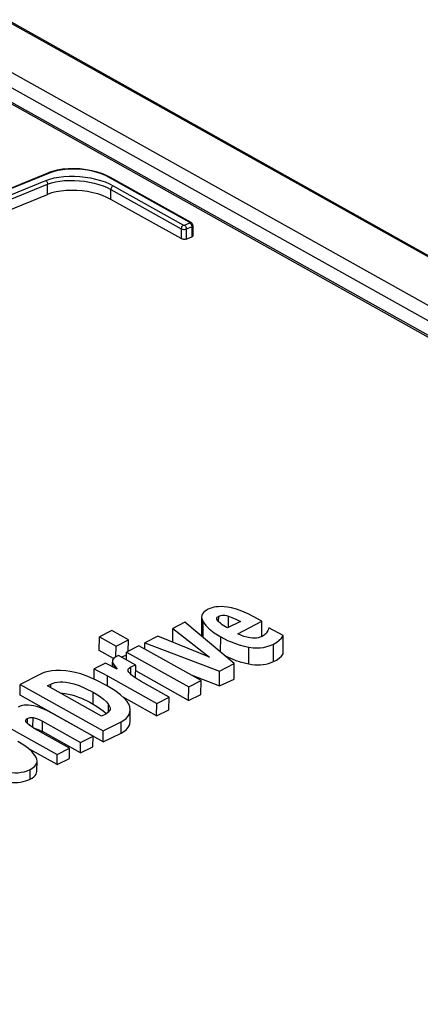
# Model space of a CAD drawing. Extents: x 0 to 420, y 0 to 297.
# Tile 35 of 49: x 374.28 to 375.62, y 108.1 to 111.39. Entities that reach past the tile are written whole.
import ezdxf

# ---------------------------------------------------------------- set-up
doc = ezdxf.new("R2010")
doc.units = 0
doc.header["$LTSCALE"] = 23.1
doc.layers.get('0').update_dxf_attribs({"linetype": 'CONTINUOUS'})
doc.layers.add('ROUNDS', color=7, linetype='CONTINUOUS')

msp = doc.modelspace()

# ---------------------------------------------------------------- linework, layer by layer
at = {"color": 7, "linetype": 'CONTINUOUS'}
for p, q in [((374.8891, 109.3929), (374.8887, 109.3364)), ((374.9402, 109.3862), (374.9398, 109.3882)), ((375.0909, 109.3788), (375.0759, 109.3871)), ((374.7923, 109.3084), (374.7927, 109.3548)), ((374.8333, 109.3757), (374.7927, 109.3548)), ((374.7927, 109.3548), (374.9157, 109.2588)), ((374.9983, 109.2375), (374.8333, 109.3757)), ((375.019, 109.3783), (374.9759, 109.3562)), ((375.01, 109.3371), (375.0909, 109.3788)), ((375.0905, 109.328), (375.0909, 109.3788)), ((375.1623, 109.331), (375.1138, 109.3571)), ((374.5463, 109.2809), (374.5467, 109.3263)), ((374.588, 109.3475), (374.5467, 109.3263)), ((374.5467, 109.3263), (374.6024, 109.2951)), ((374.6437, 109.3164), (374.588, 109.3475)), ((374.7419, 109.3287), (374.6987, 109.3064)), ((374.9157, 109.2588), (374.7419, 109.3287)), ((375.1618, 109.2697), (375.1623, 109.331)), ((374.6021, 109.2599), (374.6024, 109.2951)), ((374.6024, 109.2951), (374.6437, 109.3164)), ((374.6793, 109.2965), (374.638, 109.2752)), ((374.6434, 109.278), (374.6437, 109.3164)), ((374.8872, 109.1803), (374.6793, 109.2965)), ((374.6986, 109.2857), (374.6987, 109.3064)), ((374.6987, 109.3064), (374.9492, 109.2122)), ((374.5938, 109.2544), (374.5463, 109.2809)), ((374.6102, 109.2642), (374.6042, 109.2612)), ((374.6684, 109.2317), (374.6102, 109.2642)), ((374.6204, 109.2585), (374.6379, 109.2668)), ((374.6378, 109.2488), (374.638, 109.2752)), ((374.638, 109.2752), (374.8458, 109.1591)), ((374.5293, 109.1847), (374.5296, 109.2194)), ((374.5674, 109.2389), (374.5296, 109.2194)), ((374.6062, 109.2185), (374.5674, 109.2389)), ((374.5904, 109.2419), (374.5903, 109.2269)), ((374.5905, 109.2456), (374.591, 109.2419)), ((374.5942, 109.2351), (374.5969, 109.2312)), ((374.6681, 109.1886), (374.6684, 109.2317)), ((374.9492, 109.2122), (374.9983, 109.2375)), ((374.9979, 109.1854), (374.9983, 109.2375)), ((374.3468, 109.2011), (374.2815, 109.1675)), ((374.5742, 109.1958), (374.7386, 109.1039)), ((374.8455, 109.1137), (374.6683, 109.2128)), ((374.8537, 109.199), (374.9488, 109.1625)), ((374.9488, 109.1625), (374.9492, 109.2122)), ((374.9488, 109.1625), (374.9979, 109.1854)), ((374.2813, 109.1311), (374.2815, 109.1675)), ((374.2815, 109.1675), (374.5599, 109.012)), ((374.3731, 109.1624), (374.3843, 109.1681)), ((374.5543, 109.0612), (374.3731, 109.1624)), ((374.5702, 109.1641), (374.5364, 109.1816)), ((374.5983, 109.147), (374.5702, 109.1641)), ((374.7799, 109.1252), (374.687, 109.1771)), ((374.8455, 109.1137), (374.8458, 109.1591)), ((374.8458, 109.1591), (374.8872, 109.1803)), ((374.8868, 109.1333), (374.8872, 109.1803)), ((374.5596, 108.9756), (374.2813, 109.1311)), ((374.7383, 109.0625), (374.6262, 109.1251)), ((374.7386, 109.1039), (374.7799, 109.1252)), ((374.7796, 109.0823), (374.7799, 109.1252)), ((374.8455, 109.1137), (374.8868, 109.1333)), ((374.6497, 109.0822), (374.6485, 109.0925)), ((374.7383, 109.0625), (374.7386, 109.1039)), ((374.3242, 109.0229), (374.3245, 109.0567)), ((374.5255, 108.9943), (374.3895, 109.0703)), ((374.568, 109.0682), (374.5543, 109.0612)), ((374.6494, 109.0428), (374.6497, 109.0822)), ((374.7383, 109.0625), (374.7796, 109.0823)), ((374.2413, 109.0246), (374.4057, 108.9327)), ((374.3562, 109.0444), (374.484, 108.973)), ((374.5599, 109.012), (374.6197, 109.0427)), ((374.4471, 108.9539), (374.3306, 109.019)), ((374.3352, 109.0191), (374.3388, 109.0177)), ((374.4837, 108.9381), (374.356, 109.0095)), ((374.484, 108.973), (374.5255, 108.9943)), ((374.5252, 108.9586), (374.5255, 108.9943)), ((374.5596, 108.9756), (374.5599, 109.012)), ((374.5596, 108.9756), (374.6194, 109.0048)), ((374.4837, 108.9381), (374.484, 108.973)), ((374.4837, 108.9381), (374.5252, 108.9586)), ((374.4055, 108.8991), (374.3103, 108.9523)), ((374.4055, 108.8991), (374.4057, 108.9327)), ((374.4057, 108.9327), (374.4471, 108.9539)), ((374.4468, 108.9197), (374.4471, 108.9539)), ((374.3378, 108.8781), (374.338, 108.911)), ((374.4055, 108.8991), (374.4468, 108.9197))]:
    msp.add_line(p, q, dxfattribs=at)
at = {"color": 9, "linetype": 'CONTINUOUS'}
for p, q in [((374.9461, 109.3773), (374.9463, 109.3957)), ((374.9787, 109.3576), (374.979, 109.396)), ((374.894, 109.3248), (374.8944, 109.3763)), ((374.9528, 109.2755), (374.9532, 109.3265)), ((375.0472, 109.2359), (375.0476, 109.2918)), ((375.1297, 109.2436), (375.1301, 109.3024)), ((374.5909, 109.2266), (374.591, 109.2419)), ((374.5968, 109.2235), (374.5969, 109.2312)), ((374.6517, 109.2011), (374.6519, 109.2259)), ((374.574, 109.1618), (374.5742, 109.1958)), ((374.3842, 109.1562), (374.3843, 109.1681)), ((374.5254, 109.1019), (374.5257, 109.141)), ((374.5772, 109.0749), (374.5774, 109.1004)), ((374.3059, 109.0364), (374.3061, 109.0537)), ((374.356, 109.0095), (374.3562, 109.0444)), ((374.6194, 109.0048), (374.6197, 109.0427)), ((374.3145, 108.8504), (374.3148, 108.883))]:
    msp.add_line(p, q, dxfattribs=at)
at = {"color": 7, "linetype": 'CONTINUOUS'}
for points in [[(374.9078, 109.4172), (374.9007, 109.4127), (374.8955, 109.4081), (374.8919, 109.4031), (374.8897, 109.3978), (374.8891, 109.3929)], [(374.9245, 109.424), (374.917, 109.4213), (374.9115, 109.419), (374.9078, 109.4172)], [(374.9559, 109.4276), (374.9448, 109.4274), (374.9362, 109.4266), (374.9295, 109.4254), (374.9245, 109.424)], [(375.0055, 109.4186), (374.9887, 109.4232), (374.9753, 109.4259), (374.9645, 109.4272), (374.9559, 109.4276)], [(375.0759, 109.3871), (375.0469, 109.4022), (375.0238, 109.4123), (375.0055, 109.4186)], [(374.8891, 109.3929), (374.8891, 109.3917), (374.8905, 109.3847), (374.8944, 109.3763)], [(374.9398, 109.3882), (374.9402, 109.3902), (374.9414, 109.3921), (374.9433, 109.3939), (374.9463, 109.3957)], [(374.949, 109.3745), (374.9447, 109.3787), (374.9419, 109.3826), (374.9402, 109.3862)], [(374.9463, 109.3957), (374.95, 109.3973), (374.9537, 109.3983), (374.9575, 109.3989), (374.9617, 109.3991), (374.9665, 109.3988), (374.9722, 109.3978), (374.979, 109.396)], [(374.979, 109.396), (374.9908, 109.3918), (375.004, 109.386), (375.019, 109.3783)], [(374.8944, 109.3763), (374.9027, 109.3649), (374.9146, 109.353), (374.931, 109.3403), (374.9532, 109.3265)], [(374.9633, 109.3639), (374.9584, 109.3671), (374.9536, 109.3707), (374.949, 109.3745)], [(374.9759, 109.3562), (374.9727, 109.3581), (374.9686, 109.3606), (374.9633, 109.3639)], [(375.1138, 109.3571), (375.1126, 109.3525), (375.1106, 109.3474), (375.1076, 109.3418)], [(374.8887, 109.3364), (374.8888, 109.3342), (374.8897, 109.3297), (374.8904, 109.3279)], [(374.9532, 109.3265), (374.9762, 109.3147), (374.9966, 109.306), (375.015, 109.2996), (375.0319, 109.295), (375.0476, 109.2918)], [(375.0513, 109.323), (375.0409, 109.3251), (375.0307, 109.328), (375.0204, 109.332), (375.01, 109.3371)], [(375.0916, 109.328), (375.0851, 109.3253), (375.0788, 109.3235), (375.0726, 109.3224), (375.0661, 109.322), (375.0591, 109.3221), (375.0513, 109.323)], [(375.1011, 109.3343), (375.0981, 109.3319), (375.0949, 109.3298), (375.0916, 109.328)], [(375.1076, 109.3418), (375.1059, 109.3394), (375.1038, 109.3369), (375.1011, 109.3343)], [(375.1301, 109.3024), (375.1404, 109.3084), (375.1491, 109.315), (375.1564, 109.3225), (375.1623, 109.331)], [(375.0476, 109.2918), (375.0615, 109.29), (375.074, 109.2894), (375.0856, 109.2899), (375.0967, 109.2913), (375.1076, 109.2937), (375.1187, 109.2973), (375.1301, 109.3024)], [(374.5925, 109.2521), (374.591, 109.2488), (374.5905, 109.2456)], [(374.6042, 109.2612), (374.5984, 109.2578), (374.5947, 109.2547), (374.5925, 109.2521)], [(374.9661, 109.2644), (374.9782, 109.2585), (374.9909, 109.2529)], [(374.9909, 109.2529), (375.004, 109.2478), (375.0178, 109.2432), (375.0322, 109.2392), (375.0472, 109.2359)], [(375.1297, 109.2436), (375.1399, 109.2489), (375.1488, 109.2551), (375.1562, 109.2621), (375.1618, 109.2697)], [(374.5296, 109.2194), (374.5418, 109.2133), (374.5567, 109.2054), (374.5742, 109.1958)], [(374.591, 109.2419), (374.5923, 109.2387), (374.5942, 109.2351)], [(374.5969, 109.2312), (374.6033, 109.2227), (374.6062, 109.2185)], [(374.6428, 109.2157), (374.6434, 109.2183), (374.6449, 109.2208), (374.6476, 109.2233), (374.6519, 109.2259)], [(374.6519, 109.2259), (374.6572, 109.2283), (374.6627, 109.2302), (374.6684, 109.2317)], [(375.0472, 109.2359), (375.0574, 109.2342), (375.0677, 109.2332), (375.0775, 109.2328), (375.0867, 109.2331), (375.0956, 109.2339), (375.1044, 109.2354), (375.1132, 109.2375), (375.1218, 109.2403), (375.1297, 109.2436)], [(374.4347, 109.2129), (374.4164, 109.214), (374.401, 109.2139), (374.3877, 109.2128), (374.3761, 109.211), (374.3655, 109.2085), (374.3558, 109.2052), (374.3468, 109.2011)], [(374.5364, 109.1816), (374.5083, 109.1939), (374.4849, 109.2023), (374.4654, 109.2077), (374.4489, 109.2111), (374.4347, 109.2129)], [(374.6493, 109.2034), (374.6453, 109.2081), (374.6434, 109.2122), (374.6428, 109.2157)], [(374.6654, 109.1904), (374.659, 109.195), (374.6537, 109.1993), (374.6493, 109.2034)], [(374.687, 109.1771), (374.6795, 109.1814), (374.6723, 109.1859), (374.6654, 109.1904)], [(374.3843, 109.1681), (374.3917, 109.1714), (374.3991, 109.1737), (374.4068, 109.1752), (374.4151, 109.176), (374.4241, 109.176), (374.4344, 109.1752), (374.4465, 109.1732), (374.461, 109.1695), (374.4786, 109.1635), (374.4999, 109.1543), (374.5257, 109.141)], [(374.4176, 109.1376), (374.4228, 109.1376), (374.4325, 109.1368), (374.4431, 109.1351), (374.4544, 109.1324), (374.4657, 109.1291), (374.4763, 109.1253), (374.4863, 109.1213), (374.4959, 109.117), (374.5054, 109.1125), (374.5152, 109.1075), (374.5254, 109.1019)], [(374.5257, 109.141), (374.5457, 109.1288), (374.56, 109.1182), (374.5702, 109.1088), (374.5774, 109.1004)], [(374.6485, 109.0925), (374.6456, 109.1008), (374.6401, 109.11), (374.6313, 109.1205), (374.6179, 109.1327), (374.5983, 109.147)], [(374.3276, 109.0955), (374.3181, 109.0974), (374.3098, 109.0982), (374.3024, 109.0983), (374.2954, 109.0978), (374.2885, 109.0965), (374.2817, 109.0945), (374.2745, 109.0914)], [(374.3895, 109.0703), (374.3711, 109.0798), (374.3549, 109.0868), (374.3405, 109.0919), (374.3276, 109.0955)], [(374.5254, 109.1019), (374.5352, 109.0962), (374.544, 109.0907), (374.552, 109.0851), (374.5593, 109.0795), (374.566, 109.0738), (374.5702, 109.0696)], [(374.5827, 109.0866), (374.5824, 109.084), (374.5809, 109.0798), (374.5782, 109.0758), (374.574, 109.072), (374.568, 109.0682)], [(374.5774, 109.1004), (374.5811, 109.094), (374.5826, 109.0887), (374.5827, 109.0866)], [(374.3001, 109.0461), (374.3004, 109.0478), (374.3014, 109.0499), (374.3032, 109.0518), (374.3061, 109.0537)], [(374.3061, 109.0537), (374.3088, 109.055), (374.3119, 109.0559), (374.3154, 109.0565), (374.3195, 109.0568), (374.3245, 109.0567)], [(374.3245, 109.0567), (374.3284, 109.056), (374.3333, 109.0546), (374.3394, 109.0524), (374.3469, 109.0491), (374.3562, 109.0444)], [(374.6197, 109.0427), (374.6288, 109.0481), (374.6361, 109.0538), (374.6418, 109.0599), (374.6461, 109.0666), (374.6487, 109.0741), (374.6497, 109.0822)], [(374.3029, 109.0395), (374.3009, 109.0428), (374.3002, 109.0455), (374.3001, 109.0461)], [(374.3306, 109.019), (374.317, 109.0273), (374.3082, 109.0341), (374.3029, 109.0395)], [(374.3266, 109.0215), (374.3278, 109.0213), (374.3315, 109.0203), (374.3352, 109.0191)], [(374.6194, 109.0048), (374.6287, 109.0101), (374.6361, 109.0156), (374.6419, 109.0217), (374.6461, 109.0284), (374.6486, 109.0357), (374.6494, 109.0428)], [(374.3388, 109.0177), (374.3423, 109.0162), (374.3457, 109.0147), (374.349, 109.0131), (374.3524, 109.0114), (374.356, 109.0095)], [(374.3343, 108.9249), (374.3289, 108.9335), (374.3209, 108.9427), (374.3097, 108.9529), (374.2943, 108.9641), (374.2734, 108.9769)], [(374.338, 108.911), (374.3373, 108.9171), (374.3343, 108.9249)], [(374.3148, 108.883), (374.3234, 108.8881), (374.3297, 108.8933), (374.3341, 108.8986), (374.3369, 108.9042), (374.338, 108.9103), (374.338, 108.911)], [(374.2359, 108.8743), (374.2506, 108.8724), (374.2633, 108.8718), (374.2747, 108.8721), (374.2852, 108.8734), (374.2952, 108.8755), (374.305, 108.8786), (374.3148, 108.883)], [(374.3145, 108.8504), (374.3212, 108.8542), (374.3269, 108.8583), (374.3313, 108.8625), (374.3345, 108.8668), (374.3366, 108.8713), (374.3377, 108.8761), (374.3378, 108.8781)], [(374.2357, 108.8421), (374.2459, 108.8406), (374.2561, 108.8397), (374.2657, 108.8395), (374.2746, 108.8398), (374.2831, 108.8407), (374.2913, 108.8422), (374.2995, 108.8444), (374.3073, 108.8472), (374.3145, 108.8504)]]:
    msp.add_lwpolyline(points, dxfattribs=at)
at = {"layer": 'ROUNDS', "color": 9, "linetype": 'CONTINUOUS'}
for p, q in [((365.2192, 116.4257), (389.3688, 102.9296)), ((374.1798, 111.2557), (389.1268, 102.9025)), ((388.9006, 102.922), (374.0858, 111.2013)), ((374.1554, 111.2181), (389.0654, 102.8856)), ((374.3821, 110.879), (373.7582, 110.6252)), ((374.373, 110.8067), (374.3732, 110.8406)), ((374.85, 110.7123), (374.58, 110.8632)), ((374.5933, 110.8355), (374.8285, 110.7041)), ((374.585, 110.79), (374.5852, 110.823)), ((374.5852, 110.823), (374.8204, 110.6916)), ((374.8313, 110.7039), (374.8499, 110.711)), ((374.8555, 110.7032), (374.856, 110.7007)), ((374.856, 110.7007), (374.856, 110.6983)), ((374.8204, 110.6916), (374.8202, 110.6586)), ((374.8374, 110.6912), (374.8371, 110.6572)), ((374.8374, 110.6912), (374.856, 110.6983)), ((374.856, 110.6983), (374.8558, 110.6644))]:
    msp.add_line(p, q, dxfattribs=at)
at = {"layer": 'ROUNDS', "color": 7, "linetype": 'CONTINUOUS'}
for p, q in [((365.2288, 116.4254), (389.38, 102.9284)), ((388.9246, 102.915), (374.0856, 111.2078)), ((374.3881, 110.8831), (374.3776, 110.8795)), ((374.584, 110.8632), (374.5745, 110.8681)), ((374.854, 110.7123), (374.584, 110.8632)), ((374.8202, 110.6586), (374.585, 110.79)), ((374.8597, 110.7028), (374.8594, 110.6681)), ((374.8371, 110.6572), (374.8558, 110.6644))]:
    msp.add_line(p, q, dxfattribs=at)
for points in [[(369.995, 108.6161), (370.7243, 109.0704), (371.4553, 109.4946), (372.1871, 109.8881), (372.9188, 110.2504), (373.6493, 110.581), (374.3776, 110.8795)], [(374.5745, 110.8681), (374.5582, 110.875), (374.5405, 110.881), (374.5217, 110.8857), (374.5022, 110.8893), (374.4822, 110.8916), (374.4622, 110.8926), (374.4424, 110.8922), (374.4233, 110.8905), (374.4051, 110.8875), (374.3881, 110.8831)], [(370.064, 108.5813), (370.6785, 108.965), (371.2943, 109.3273), (371.9109, 109.6679), (372.5277, 109.9864), (373.1439, 110.2825), (373.7593, 110.5561), (374.373, 110.8067)], [(374.585, 110.79), (374.5717, 110.7967), (374.557, 110.8027), (374.5411, 110.808), (374.5244, 110.8123), (374.5069, 110.8158), (374.4889, 110.8183), (374.4709, 110.8197), (374.4528, 110.8201), (374.4351, 110.8195), (374.418, 110.8178), (374.4018, 110.8151), (374.3867, 110.8113), (374.373, 110.8067)], [(374.8586, 110.7075), (374.8572, 110.7097), (374.8552, 110.7115), (374.854, 110.7123)], [(374.8597, 110.7028), (374.8595, 110.705), (374.8586, 110.7075)], [(374.8594, 110.6681), (374.8593, 110.6674), (374.8587, 110.6662), (374.8575, 110.6652), (374.8558, 110.6644)], [(374.8371, 110.6572), (374.835, 110.6566), (374.8326, 110.6562), (374.8299, 110.6562), (374.8272, 110.6564), (374.8246, 110.6569), (374.8222, 110.6576), (374.8202, 110.6586)]]:
    msp.add_lwpolyline(points, dxfattribs=at)
at = {"layer": 'ROUNDS', "color": 9, "linetype": 'CONTINUOUS'}
for points in [[(374.3671, 110.8533), (374.3806, 110.8579), (374.3954, 110.8617), (374.4114, 110.8646), (374.4281, 110.8666), (374.4455, 110.8675), (374.4633, 110.8675), (374.4812, 110.8666), (374.4991, 110.8647), (374.5167, 110.8618), (374.5339, 110.8581), (374.5503, 110.8535), (374.5659, 110.8482), (374.5803, 110.8421), (374.5933, 110.8355)], [(374.3821, 110.879), (374.3803, 110.8797), (374.3785, 110.8797), (374.3776, 110.8795)], [(374.58, 110.8632), (374.5676, 110.8695), (374.5539, 110.8751), (374.5391, 110.88), (374.5234, 110.8841), (374.5071, 110.8873), (374.4904, 110.8896), (374.4734, 110.891), (374.4566, 110.8914), (374.4401, 110.8908), (374.4241, 110.8892), (374.409, 110.8867), (374.3949, 110.8833), (374.3821, 110.879)], [(370.0566, 108.6271), (370.6711, 109.0108), (371.2872, 109.3731), (371.9041, 109.7139), (372.5212, 110.0326), (373.1378, 110.3289), (373.7533, 110.6026), (374.3671, 110.8533)], [(370.0642, 108.6152), (370.6786, 108.9987), (371.2944, 109.361), (371.9111, 109.7016), (372.528, 110.0202), (373.1444, 110.3164), (373.7597, 110.59), (374.3732, 110.8406)], [(374.3671, 110.8533), (374.3689, 110.852), (374.3705, 110.8502), (374.3718, 110.848), (374.3727, 110.8456), (374.3732, 110.8431), (374.3732, 110.8406)], [(374.3732, 110.8406), (374.3859, 110.8449), (374.3998, 110.8483), (374.4147, 110.8509), (374.4304, 110.8527), (374.4467, 110.8535), (374.4634, 110.8534), (374.4802, 110.8524), (374.497, 110.8506), (374.5135, 110.8478), (374.5295, 110.8443), (374.545, 110.84), (374.5596, 110.8349), (374.573, 110.8292), (374.5852, 110.823)], [(374.58, 110.8632), (374.5817, 110.8636), (374.5832, 110.8635), (374.584, 110.8632)], [(374.5933, 110.8355), (374.5915, 110.8346), (374.5899, 110.8333), (374.5883, 110.8315), (374.587, 110.8295), (374.5861, 110.8274), (374.5854, 110.8252), (374.5852, 110.823)], [(374.8285, 110.7041), (374.8267, 110.7032), (374.8251, 110.7018), (374.8235, 110.7001), (374.8222, 110.6981), (374.8213, 110.6959), (374.8206, 110.6937), (374.8204, 110.6916)], [(374.8285, 110.7041), (374.8287, 110.704), (374.829, 110.7039), (374.8294, 110.7038), (374.8298, 110.7037), (374.8303, 110.7037), (374.8308, 110.7037), (374.8313, 110.7039)], [(374.8313, 110.7039), (374.8331, 110.7026), (374.8346, 110.7007), (374.8359, 110.6985), (374.8369, 110.6961), (374.8374, 110.6936), (374.8374, 110.6912)], [(374.8499, 110.711), (374.8502, 110.7111), (374.8503, 110.7112), (374.8505, 110.7114), (374.8505, 110.7116), (374.8505, 110.7118), (374.8503, 110.7121), (374.85, 110.7123)], [(374.8499, 110.711), (374.8517, 110.7097), (374.8533, 110.7079)], [(374.85, 110.7123), (374.8517, 110.7127), (374.8532, 110.7126), (374.854, 110.7123)], [(374.8533, 110.7079), (374.8546, 110.7057), (374.8555, 110.7032)], [(374.856, 110.6983), (374.8573, 110.6991), (374.8584, 110.7), (374.8593, 110.7012), (374.8597, 110.7025), (374.8597, 110.7028)], [(374.8204, 110.6916), (374.8219, 110.6909), (374.8237, 110.6903), (374.8259, 110.6898), (374.8285, 110.6896), (374.8315, 110.6896), (374.8346, 110.6902), (374.8374, 110.6912)]]:
    msp.add_lwpolyline(points, dxfattribs=at)

doc.saveas('drawing.dxf')
